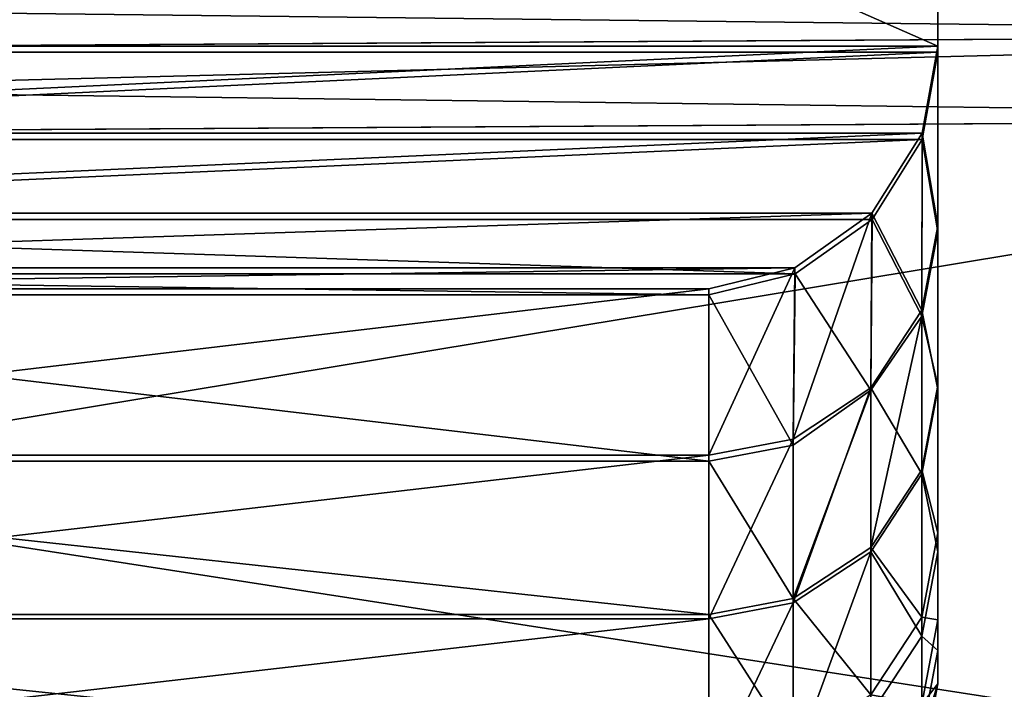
# Model space of a CAD drawing. Extents: x -0.5 to 19.9, y -0.4 to 1.1.
# Tile 61 of 111: x 0.0444 to 0.0613, y -0.3832 to -0.3717. Entities that reach past the tile are written whole.
import ezdxf

# ---------------------------------------------------------------- set-up
doc = ezdxf.new("R2010")
doc.units = 0
doc.layers.get('0').update_dxf_attribs({"color": 13, "linetype": 'CONTINUOUS'})

# ---------------------------------------------------------------- blocks, each defined once
blk = doc.blocks.new('GROUP1_1')
for p, q in [((0.060163, -0.357466, 1.077668), (0.060163, -0.372231, 1.078654)), ((0.060163, -0.372127, 1.729244), (0.060163, -0.358, 1.729877)), ((0.060163, -0.375317, 1.12967), (0.060163, -0.362949, 1.12967)), ((0.060163, -0.363482, 1.677711), (0.060163, -0.375213, 1.677711)), ((0.060163, -0.378027, 1.620593), (0.060163, -0.365662, 1.620593)), ((0.060163, -0.377955, 1.181036), (0.060163, -0.366108, 1.181036)), ((0.060163, -0.380489, 1.239593), (0.060163, -0.368705, 1.239593)), ((0.060163, -0.380813, 1.544393), (0.060163, -0.368987, 1.544393)), ((0.060163, -0.38198, 1.315793), (0.060163, -0.37026, 1.315793)), ((0.060163, -0.382509, 1.468193), (0.060163, -0.370769, 1.468193)), ((0.060163, -0.38308, 1.391993), (0.060163, -0.371426, 1.391993)), ((-0.000019, -0.372386, 0.908673), (0.075538, -0.371921, 0.908673)), ((-0.000019, -0.372386, 0.939755), (0.075538, -0.371921, 0.939755)), ((-0.000019, -0.372386, 0.62721), (0.075538, -0.371921, 0.62721)), ((-0.000019, -0.372386, 0.658293), (0.075538, -0.371921, 0.658293)), ((0.028079, -0.372127, 1.729244), (0.060163, -0.372127, 1.729244)), ((0.060163, -0.372231, 1.078654), (0.028079, -0.372231, 1.078654)), ((0.059889, -0.37362, 1.728905), (0.060163, -0.372127, 1.729244)), ((0.05989, -0.373729, 1.079025), (0.060163, -0.372231, 1.078654)), ((0.060163, -0.375213, 1.677711), (0.060163, -0.372127, 1.729244)), ((0.060163, -0.372231, 1.078654), (0.060163, -0.375317, 1.12967)), ((-0.000019, -0.373834, 0.908396), (0.075538, -0.373369, 0.908396)), ((0.075538, -0.373369, 0.940031), (-0.000019, -0.373834, 0.940031)), ((-0.000019, -0.373834, 0.626934), (0.075538, -0.373369, 0.626934)), ((0.075538, -0.373369, 0.658569), (-0.000019, -0.373834, 0.658569)), ((0.028352, -0.37362, 1.728905), (0.059889, -0.37362, 1.728905)), ((0.05989, -0.373729, 1.079025), (0.028352, -0.373729, 1.079025)), ((0.059027, -0.374996, 1.727984), (0.059889, -0.37362, 1.728905)), ((0.059031, -0.375103, 1.079972), (0.05989, -0.373729, 1.079025)), ((0.059889, -0.37362, 1.728905), (0.059886, -0.376663, 1.677711)), ((0.059886, -0.376767, 1.12967), (0.05989, -0.373729, 1.079025)), ((0.059031, -0.375103, 1.079972), (0.029211, -0.375103, 1.079972)), ((0.029215, -0.374996, 1.727984), (0.059027, -0.374996, 1.727984)), ((0.057677, -0.378877, 1.677711), (0.059027, -0.374996, 1.727984)), ((0.057703, -0.375936, 1.726623), (0.059027, -0.374996, 1.727984)), ((0.057708, -0.376041, 1.081349), (0.059031, -0.375103, 1.079972)), ((0.059027, -0.374996, 1.727984), (0.05901, -0.377999, 1.677711)), ((0.05901, -0.378036, 1.129665), (0.059031, -0.375103, 1.079972)), ((0.059031, -0.375103, 1.079972), (0.059886, -0.376767, 1.12967)), ((0.059886, -0.376663, 1.677711), (0.060163, -0.375213, 1.677711)), ((0.060163, -0.375213, 1.677711), (0.060163, -0.378027, 1.620593)), ((0.060163, -0.375317, 1.12967), (0.059886, -0.376767, 1.12967)), ((0.060163, -0.377955, 1.181036), (0.060163, -0.375317, 1.12967)), ((0.030539, -0.375936, 1.726623), (0.057703, -0.375936, 1.726623)), ((0.056229, -0.376295, 1.72514), (0.057703, -0.375936, 1.726623)), ((0.056229, -0.379154, 1.677711), (0.057703, -0.375936, 1.726623)), ((0.057703, -0.375936, 1.726623), (0.057677, -0.378877, 1.677711)), ((0.057708, -0.376041, 1.081349), (0.030534, -0.376041, 1.081349)), ((0.056229, -0.376401, 1.082845), (0.057708, -0.376041, 1.081349)), ((0.057677, -0.378981, 1.12967), (0.057708, -0.376041, 1.081349)), ((0.057708, -0.376041, 1.081349), (0.05901, -0.378036, 1.129665)), ((0.056229, -0.376295, 1.72514), (0.032013, -0.376295, 1.72514)), ((0.056229, -0.379154, 1.677711), (0.056229, -0.376295, 1.72514)), ((0.032013, -0.376401, 1.082845), (0.056229, -0.376401, 1.082845)), ((0.056229, -0.376401, 1.082845), (0.056229, -0.379257, 1.12967)), ((0.056229, -0.376401, 1.082845), (0.057677, -0.378981, 1.12967)), ((0.05901, -0.377999, 1.677711), (0.059886, -0.376663, 1.677711)), ((0.059886, -0.376767, 1.12967), (0.05901, -0.378036, 1.129665)), ((0.05901, -0.380738, 1.181036), (0.059886, -0.376767, 1.12967)), ((0.059886, -0.376663, 1.677711), (0.059886, -0.379477, 1.620593)), ((0.059886, -0.379404, 1.181036), (0.059886, -0.376767, 1.12967)), ((0.057677, -0.378877, 1.677711), (0.05901, -0.377999, 1.677711)), ((0.05901, -0.377999, 1.677711), (0.05901, -0.380812, 1.620593)), ((0.059886, -0.379404, 1.181036), (0.060163, -0.377955, 1.181036)), ((0.060163, -0.380489, 1.239593), (0.060163, -0.377955, 1.181036)), ((0.05901, -0.378036, 1.129665), (0.057677, -0.378981, 1.12967)), ((0.057677, -0.381614, 1.181036), (0.05901, -0.378036, 1.129665)), ((0.05901, -0.380738, 1.181036), (0.05901, -0.378036, 1.129665)), ((0.059886, -0.379477, 1.620593), (0.060163, -0.378027, 1.620593)), ((0.060163, -0.378027, 1.620593), (0.060163, -0.380813, 1.544393)), ((0.056229, -0.379154, 1.677711), (0.057677, -0.378877, 1.677711)), ((0.057677, -0.378981, 1.12967), (0.056229, -0.379257, 1.12967)), ((0.057677, -0.378877, 1.677711), (0.057677, -0.381689, 1.620593)), ((0.057677, -0.381614, 1.181036), (0.057677, -0.378981, 1.12967)), ((0.032013, -0.379154, 1.677711), (0.056229, -0.379154, 1.677711)), ((0.056229, -0.381966, 1.620593), (0.056229, -0.379154, 1.677711)), ((0.056229, -0.379257, 1.12967), (0.032013, -0.379257, 1.12967)), ((0.056229, -0.379257, 1.12967), (0.056229, -0.38189, 1.181036)), ((0.05901, -0.380738, 1.181036), (0.059886, -0.379404, 1.181036)), ((0.05901, -0.380812, 1.620593), (0.059886, -0.379477, 1.620593)), ((0.059886, -0.381937, 1.239593), (0.059886, -0.379404, 1.181036)), ((0.059886, -0.379477, 1.620593), (0.059886, -0.382262, 1.544393)), ((0.059886, -0.381937, 1.239593), (0.060163, -0.380489, 1.239593)), ((0.060163, -0.38198, 1.315793), (0.060163, -0.380489, 1.239593)), ((0.057677, -0.381614, 1.181036), (0.05901, -0.380738, 1.181036)), ((0.057677, -0.381689, 1.620593), (0.05901, -0.380812, 1.620593)), ((0.05901, -0.383271, 1.239593), (0.05901, -0.380738, 1.181036)), ((0.05901, -0.380812, 1.620593), (0.05901, -0.383596, 1.544393)), ((0.059886, -0.382262, 1.544393), (0.060163, -0.380813, 1.544393)), ((0.060163, -0.380813, 1.544393), (0.060163, -0.382509, 1.468193)), ((0.056229, -0.38189, 1.181036), (0.057677, -0.381614, 1.181036)), ((0.056229, -0.381966, 1.620593), (0.057677, -0.381689, 1.620593)), ((0.057677, -0.384147, 1.239593), (0.057677, -0.381614, 1.181036)), ((0.057677, -0.381689, 1.620593), (0.057677, -0.384472, 1.544393)), ((0.032013, -0.38189, 1.181036), (0.056229, -0.38189, 1.181036)), ((0.032013, -0.381966, 1.620593), (0.056229, -0.381966, 1.620593)), ((0.056229, -0.38189, 1.181036), (0.056229, -0.384423, 1.239593)), ((0.056229, -0.384749, 1.544393), (0.056229, -0.381966, 1.620593)), ((0.05901, -0.383271, 1.239593), (0.059886, -0.381937, 1.239593)), ((0.059886, -0.383428, 1.315793), (0.059886, -0.381937, 1.239593)), ((0.059886, -0.383428, 1.315793), (0.060163, -0.38198, 1.315793)), ((0.060163, -0.38308, 1.391993), (0.060163, -0.38198, 1.315793)), ((0.05901, -0.383596, 1.544393), (0.059886, -0.382262, 1.544393)), ((0.059886, -0.382262, 1.544393), (0.059886, -0.383957, 1.468193)), ((0.059886, -0.383957, 1.468193), (0.060163, -0.382509, 1.468193)), ((0.060163, -0.382509, 1.468193), (0.060163, -0.38308, 1.391993)), ((0.059886, -0.384529, 1.391993), (0.060163, -0.38308, 1.391993))]:
    blk.add_line(p, q)
at = {"color": 7}
mesh = blk.add_polyface(dxfattribs=at)
corners = [(0.060163, -0.357466, 1.077668), (0.028079, -0.372231, 1.078654), (0.028079, -0.357466, 1.077668), (0.060163, -0.372231, 1.078654)]
mesh.append_faces([[corners[k] for k in face] for face in [(0, 1, 2), (1, 0, 3)]], dxfattribs={"vtx0": -1, "color": 7})
mesh = blk.add_polyface(dxfattribs=at)
corners = [(0.060163, -0.372231, 1.078654), (0.060163, -0.362949, 1.12967), (0.060163, -0.375317, 1.12967), (0.060163, -0.357466, 1.077668), (0.060163, -0.359009, 1.12967)]
mesh.append_faces([[corners[k] for k in face] for face in [(0, 1, 2), (1, 3, 4)]], dxfattribs={"vtx0": -1, "color": 7})
mesh.append_faces([[corners[k] for k in face] for face in [(1, 0, 3)]], dxfattribs={"vtx0": -1, "vtx2": -1, "color": 7})
mesh = blk.add_polyface(dxfattribs=at)
corners = [(0.060163, -0.372127, 1.729244), (0.028079, -0.358, 1.729877), (0.028079, -0.372127, 1.729244), (0.060163, -0.358, 1.729877)]
mesh.append_faces([[corners[k] for k in face] for face in [(0, 1, 2), (1, 0, 3)]], dxfattribs={"vtx0": -1, "color": 7})
mesh = blk.add_polyface(dxfattribs=at)
corners = [(0.060163, -0.363482, 1.677711), (0.060163, -0.372127, 1.729244), (0.060163, -0.375213, 1.677711), (0.060163, -0.358, 1.729877), (0.060163, -0.359543, 1.677711)]
mesh.append_faces([[corners[k] for k in face] for face in [(0, 1, 2), (3, 0, 4)]], dxfattribs={"vtx0": -1, "color": 7})
mesh.append_faces([[corners[k] for k in face] for face in [(1, 0, 3)]], dxfattribs={"vtx0": -1, "vtx1": -1, "color": 7})
mesh = blk.add_polyface(dxfattribs=at)
corners = [(0.060163, -0.375317, 1.12967), (0.060163, -0.366108, 1.181036), (0.060163, -0.377955, 1.181036), (0.060163, -0.362949, 1.12967)]
mesh.append_faces([[corners[k] for k in face] for face in [(0, 1, 2), (1, 0, 3)]], dxfattribs={"vtx0": -1, "color": 7})
mesh = blk.add_polyface(dxfattribs=at)
corners = [(0.060163, -0.365662, 1.620593), (0.060163, -0.375213, 1.677711), (0.060163, -0.378027, 1.620593), (0.060163, -0.363482, 1.677711)]
mesh.append_faces([[corners[k] for k in face] for face in [(0, 1, 2), (1, 0, 3)]], dxfattribs={"vtx0": -1, "color": 7})
mesh = blk.add_polyface(dxfattribs=at)
corners = [(0.060163, -0.368987, 1.544393), (0.060163, -0.378027, 1.620593), (0.060163, -0.380813, 1.544393), (0.060163, -0.365662, 1.620593)]
mesh.append_faces([[corners[k] for k in face] for face in [(0, 1, 2), (1, 0, 3)]], dxfattribs={"vtx0": -1, "color": 7})
mesh = blk.add_polyface(dxfattribs=at)
corners = [(0.060163, -0.377955, 1.181036), (0.060163, -0.368705, 1.239593), (0.060163, -0.380489, 1.239593), (0.060163, -0.366108, 1.181036)]
mesh.append_faces([[corners[k] for k in face] for face in [(0, 1, 2), (1, 0, 3)]], dxfattribs={"vtx0": -1, "color": 7})
mesh = blk.add_polyface(dxfattribs=at)
corners = [(0.060163, -0.380489, 1.239593), (0.060163, -0.37026, 1.315793), (0.060163, -0.38198, 1.315793), (0.060163, -0.368705, 1.239593)]
mesh.append_faces([[corners[k] for k in face] for face in [(0, 1, 2), (1, 0, 3)]], dxfattribs={"vtx0": -1, "color": 7})
mesh = blk.add_polyface(dxfattribs=at)
corners = [(0.060163, -0.370769, 1.468193), (0.060163, -0.380813, 1.544393), (0.060163, -0.382509, 1.468193), (0.060163, -0.368987, 1.544393)]
mesh.append_faces([[corners[k] for k in face] for face in [(0, 1, 2), (1, 0, 3)]], dxfattribs={"vtx0": -1, "color": 7})
mesh = blk.add_polyface(dxfattribs=at)
corners = [(0.060163, -0.38198, 1.315793), (0.060163, -0.371426, 1.391993), (0.060163, -0.38308, 1.391993), (0.060163, -0.37026, 1.315793)]
mesh.append_faces([[corners[k] for k in face] for face in [(0, 1, 2), (1, 0, 3)]], dxfattribs={"vtx0": -1, "color": 7})
mesh = blk.add_polyface(dxfattribs=at)
corners = [(0.075538, -0.370587, 0.909549), (-0.000019, -0.372386, 0.908673), (-0.000019, -0.371052, 0.909549), (0.075538, -0.371921, 0.908673)]
mesh.append_faces([[corners[k] for k in face] for face in [(0, 1, 2), (1, 0, 3)]], dxfattribs={"vtx0": -1, "color": 7})
mesh = blk.add_polyface(dxfattribs=at)
corners = [(0.075538, -0.371921, 0.939755), (-0.000019, -0.371052, 0.938879), (-0.000019, -0.372386, 0.939755), (0.075538, -0.370587, 0.938879)]
mesh.append_faces([[corners[k] for k in face] for face in [(0, 1, 2), (1, 0, 3)]], dxfattribs={"vtx0": -1, "color": 7})
mesh = blk.add_polyface(dxfattribs=at)
corners = [(0.075538, -0.370587, 0.628086), (-0.000019, -0.372386, 0.62721), (-0.000019, -0.371052, 0.628086), (0.075538, -0.371921, 0.62721)]
mesh.append_faces([[corners[k] for k in face] for face in [(0, 1, 2), (1, 0, 3)]], dxfattribs={"vtx0": -1, "color": 7})
mesh = blk.add_polyface(dxfattribs=at)
corners = [(0.075538, -0.371921, 0.658293), (-0.000019, -0.371052, 0.657417), (-0.000019, -0.372386, 0.658293), (0.075538, -0.370587, 0.657417)]
mesh.append_faces([[corners[k] for k in face] for face in [(0, 1, 2), (1, 0, 3)]], dxfattribs={"vtx0": -1, "color": 7})
mesh = blk.add_polyface(dxfattribs=at)
corners = [(0.060163, -0.371426, 1.391993), (0.060163, -0.382509, 1.468193), (0.060163, -0.38308, 1.391993), (0.060163, -0.370769, 1.468193)]
mesh.append_faces([[corners[k] for k in face] for face in [(0, 1, 2), (1, 0, 3)]], dxfattribs={"vtx0": -1, "color": 7})
mesh = blk.add_polyface(dxfattribs=at)
corners = [(0.075538, -0.371921, 0.908673), (-0.000019, -0.373834, 0.908396), (-0.000019, -0.372386, 0.908673), (0.075538, -0.373369, 0.908396)]
mesh.append_faces([[corners[k] for k in face] for face in [(0, 1, 2), (1, 0, 3)]], dxfattribs={"vtx0": -1, "color": 7})
mesh = blk.add_polyface(dxfattribs=at)
corners = [(0.075538, -0.373369, 0.940031), (-0.000019, -0.372386, 0.939755), (-0.000019, -0.373834, 0.940031), (0.075538, -0.371921, 0.939755)]
mesh.append_faces([[corners[k] for k in face] for face in [(0, 1, 2), (1, 0, 3)]], dxfattribs={"vtx0": -1, "color": 7})
mesh = blk.add_polyface(dxfattribs=at)
corners = [(0.075538, -0.371921, 0.62721), (-0.000019, -0.373834, 0.626934), (-0.000019, -0.372386, 0.62721), (0.075538, -0.373369, 0.626934)]
mesh.append_faces([[corners[k] for k in face] for face in [(0, 1, 2), (1, 0, 3)]], dxfattribs={"vtx0": -1, "color": 7})
mesh = blk.add_polyface(dxfattribs=at)
corners = [(0.075538, -0.373369, 0.658569), (-0.000019, -0.372386, 0.658293), (-0.000019, -0.373834, 0.658569), (0.075538, -0.371921, 0.658293)]
mesh.append_faces([[corners[k] for k in face] for face in [(0, 1, 2), (1, 0, 3)]], dxfattribs={"vtx0": -1, "color": 7})
mesh = blk.add_polyface(dxfattribs=at)
corners = [(0.028352, -0.37362, 1.728905), (0.060163, -0.372127, 1.729244), (0.028079, -0.372127, 1.729244), (0.059889, -0.37362, 1.728905)]
mesh.append_faces([[corners[k] for k in face] for face in [(0, 1, 2), (1, 0, 3)]], dxfattribs={"vtx0": -1, "color": 7})
mesh = blk.add_polyface(dxfattribs=at)
corners = [(0.060163, -0.372231, 1.078654), (0.028352, -0.373729, 1.079025), (0.028079, -0.372231, 1.078654), (0.05989, -0.373729, 1.079025)]
mesh.append_faces([[corners[k] for k in face] for face in [(0, 1, 2), (1, 0, 3)]], dxfattribs={"vtx0": -1, "color": 7})
mesh = blk.add_polyface(dxfattribs=at)
corners = [(0.060163, -0.375213, 1.677711), (0.059889, -0.37362, 1.728905), (0.059886, -0.376663, 1.677711), (0.060163, -0.372127, 1.729244)]
mesh.append_faces([[corners[k] for k in face] for face in [(0, 1, 2), (1, 0, 3)]], dxfattribs={"vtx0": -1, "color": 7})
mesh = blk.add_polyface(dxfattribs=at)
corners = [(0.05989, -0.373729, 1.079025), (0.060163, -0.375317, 1.12967), (0.059886, -0.376767, 1.12967), (0.060163, -0.372231, 1.078654)]
mesh.append_faces([[corners[k] for k in face] for face in [(0, 1, 2), (1, 0, 3)]], dxfattribs={"vtx0": -1, "color": 7})
mesh = blk.add_polyface(dxfattribs=at)
corners = [(0.075538, -0.373369, 0.908396), (-0.000019, -0.385884, 0.908396), (-0.000019, -0.373834, 0.908396), (0.075538, -0.385558, 0.908396)]
mesh.append_faces([[corners[k] for k in face] for face in [(0, 1, 2), (1, 0, 3)]], dxfattribs={"vtx0": -1, "color": 7})
mesh = blk.add_polyface(dxfattribs=at)
corners = [(0.075538, -0.385558, 0.940031), (-0.000019, -0.373834, 0.940031), (-0.000019, -0.385884, 0.940031), (0.075538, -0.373369, 0.940031)]
mesh.append_faces([[corners[k] for k in face] for face in [(0, 1, 2), (1, 0, 3)]], dxfattribs={"vtx0": -1, "color": 7})
mesh = blk.add_polyface(dxfattribs=at)
corners = [(0.075538, -0.373369, 0.626934), (-0.000019, -0.385884, 0.626934), (-0.000019, -0.373834, 0.626934), (0.075538, -0.385558, 0.626934)]
mesh.append_faces([[corners[k] for k in face] for face in [(0, 1, 2), (1, 0, 3)]], dxfattribs={"vtx0": -1, "color": 7})
mesh = blk.add_polyface(dxfattribs=at)
corners = [(0.075538, -0.385558, 0.658569), (-0.000019, -0.373834, 0.658569), (-0.000019, -0.385884, 0.658569), (0.075538, -0.373369, 0.658569)]
mesh.append_faces([[corners[k] for k in face] for face in [(0, 1, 2), (1, 0, 3)]], dxfattribs={"vtx0": -1, "color": 7})
mesh = blk.add_polyface(dxfattribs=at)
corners = [(0.029215, -0.374996, 1.727984), (0.059889, -0.37362, 1.728905), (0.028352, -0.37362, 1.728905), (0.059027, -0.374996, 1.727984)]
mesh.append_faces([[corners[k] for k in face] for face in [(0, 1, 2), (1, 0, 3)]], dxfattribs={"vtx0": -1, "color": 7})
mesh = blk.add_polyface(dxfattribs=at)
corners = [(0.05989, -0.373729, 1.079025), (0.029211, -0.375103, 1.079972), (0.028352, -0.373729, 1.079025), (0.059031, -0.375103, 1.079972)]
mesh.append_faces([[corners[k] for k in face] for face in [(0, 1, 2), (1, 0, 3)]], dxfattribs={"vtx0": -1, "color": 7})
mesh = blk.add_polyface(dxfattribs=at)
corners = [(0.059886, -0.376663, 1.677711), (0.059027, -0.374996, 1.727984), (0.05901, -0.377999, 1.677711), (0.059889, -0.37362, 1.728905)]
mesh.append_faces([[corners[k] for k in face] for face in [(0, 1, 2), (1, 0, 3)]], dxfattribs={"vtx0": -1, "color": 7})
mesh = blk.add_polyface(dxfattribs=at)
corners = [(0.05989, -0.373729, 1.079025), (0.059886, -0.376767, 1.12967), (0.059031, -0.375103, 1.079972)]
mesh.append_faces([[corners[k] for k in face] for face in [(0, 1, 2)]], dxfattribs={"color": 7})
mesh = blk.add_polyface(dxfattribs=at)
corners = [(0.057708, -0.376041, 1.081349), (0.029211, -0.375103, 1.079972), (0.059031, -0.375103, 1.079972), (0.030534, -0.376041, 1.081349)]
mesh.append_faces([[corners[k] for k in face] for face in [(0, 1, 2), (1, 0, 3)]], dxfattribs={"vtx0": -1, "color": 7})
mesh = blk.add_polyface(dxfattribs=at)
corners = [(0.059027, -0.374996, 1.727984), (0.030539, -0.375936, 1.726623), (0.057703, -0.375936, 1.726623), (0.029215, -0.374996, 1.727984)]
mesh.append_faces([[corners[k] for k in face] for face in [(0, 1, 2), (1, 0, 3)]], dxfattribs={"vtx0": -1, "color": 7})
mesh = blk.add_polyface(dxfattribs=at)
corners = [(0.059027, -0.374996, 1.727984), (0.057703, -0.375936, 1.726623), (0.057677, -0.378877, 1.677711)]
mesh.append_faces([[corners[k] for k in face] for face in [(0, 1, 2)]], dxfattribs={"color": 7})
mesh = blk.add_polyface(dxfattribs=at)
corners = [(0.059027, -0.374996, 1.727984), (0.057677, -0.378877, 1.677711), (0.05901, -0.377999, 1.677711)]
mesh.append_faces([[corners[k] for k in face] for face in [(0, 1, 2)]], dxfattribs={"color": 7})
mesh = blk.add_polyface(dxfattribs=at)
corners = [(0.05901, -0.378036, 1.129665), (0.057708, -0.376041, 1.081349), (0.059031, -0.375103, 1.079972)]
mesh.append_faces([[corners[k] for k in face] for face in [(0, 1, 2)]], dxfattribs={"color": 7})
mesh = blk.add_polyface(dxfattribs=at)
corners = [(0.059031, -0.375103, 1.079972), (0.059886, -0.376767, 1.12967), (0.05901, -0.378036, 1.129665)]
mesh.append_faces([[corners[k] for k in face] for face in [(0, 1, 2)]], dxfattribs={"color": 7})
mesh = blk.add_polyface(dxfattribs=at)
corners = [(0.060163, -0.378027, 1.620593), (0.059886, -0.376663, 1.677711), (0.059886, -0.379477, 1.620593), (0.060163, -0.375213, 1.677711)]
mesh.append_faces([[corners[k] for k in face] for face in [(0, 1, 2), (1, 0, 3)]], dxfattribs={"vtx0": -1, "color": 7})
mesh = blk.add_polyface(dxfattribs=at)
corners = [(0.059886, -0.376767, 1.12967), (0.060163, -0.377955, 1.181036), (0.059886, -0.379404, 1.181036), (0.060163, -0.375317, 1.12967)]
mesh.append_faces([[corners[k] for k in face] for face in [(0, 1, 2), (1, 0, 3)]], dxfattribs={"vtx0": -1, "color": 7})
mesh = blk.add_polyface(dxfattribs=at)
corners = [(0.057703, -0.375936, 1.726623), (0.032013, -0.376295, 1.72514), (0.056229, -0.376295, 1.72514), (0.030539, -0.375936, 1.726623)]
mesh.append_faces([[corners[k] for k in face] for face in [(0, 1, 2), (1, 0, 3)]], dxfattribs={"vtx0": -1, "color": 7})
mesh = blk.add_polyface(dxfattribs=at)
corners = [(0.057703, -0.375936, 1.726623), (0.056229, -0.376295, 1.72514), (0.056229, -0.379154, 1.677711)]
mesh.append_faces([[corners[k] for k in face] for face in [(0, 1, 2)]], dxfattribs={"color": 7})
mesh = blk.add_polyface(dxfattribs=at)
corners = [(0.057703, -0.375936, 1.726623), (0.056229, -0.379154, 1.677711), (0.057677, -0.378877, 1.677711)]
mesh.append_faces([[corners[k] for k in face] for face in [(0, 1, 2)]], dxfattribs={"color": 7})
mesh = blk.add_polyface(dxfattribs=at)
corners = [(0.056229, -0.376401, 1.082845), (0.030534, -0.376041, 1.081349), (0.057708, -0.376041, 1.081349), (0.032013, -0.376401, 1.082845)]
mesh.append_faces([[corners[k] for k in face] for face in [(0, 1, 2), (1, 0, 3)]], dxfattribs={"vtx0": -1, "color": 7})
mesh = blk.add_polyface(dxfattribs=at)
corners = [(0.057677, -0.378981, 1.12967), (0.056229, -0.376401, 1.082845), (0.057708, -0.376041, 1.081349)]
mesh.append_faces([[corners[k] for k in face] for face in [(0, 1, 2)]], dxfattribs={"color": 7})
mesh = blk.add_polyface(dxfattribs=at)
corners = [(0.057677, -0.378981, 1.12967), (0.057708, -0.376041, 1.081349), (0.05901, -0.378036, 1.129665)]
mesh.append_faces([[corners[k] for k in face] for face in [(0, 1, 2)]], dxfattribs={"color": 7})
mesh = blk.add_polyface(dxfattribs=at)
corners = [(0.056229, -0.376295, 1.72514), (0.032013, -0.379154, 1.677711), (0.056229, -0.379154, 1.677711), (0.032013, -0.376295, 1.72514)]
mesh.append_faces([[corners[k] for k in face] for face in [(0, 1, 2), (1, 0, 3)]], dxfattribs={"vtx0": -1, "color": 7})
mesh = blk.add_polyface(dxfattribs=at)
corners = [(0.056229, -0.379257, 1.12967), (0.032013, -0.376401, 1.082845), (0.056229, -0.376401, 1.082845), (0.032013, -0.379257, 1.12967)]
mesh.append_faces([[corners[k] for k in face] for face in [(0, 1, 2), (1, 0, 3)]], dxfattribs={"vtx0": -1, "color": 7})
mesh = blk.add_polyface(dxfattribs=at)
corners = [(0.056229, -0.379257, 1.12967), (0.056229, -0.376401, 1.082845), (0.057677, -0.378981, 1.12967)]
mesh.append_faces([[corners[k] for k in face] for face in [(0, 1, 2)]], dxfattribs={"color": 7})
mesh = blk.add_polyface(dxfattribs=at)
corners = [(0.059886, -0.379477, 1.620593), (0.05901, -0.377999, 1.677711), (0.05901, -0.380812, 1.620593), (0.059886, -0.376663, 1.677711)]
mesh.append_faces([[corners[k] for k in face] for face in [(0, 1, 2), (1, 0, 3)]], dxfattribs={"vtx0": -1, "color": 7})
mesh = blk.add_polyface(dxfattribs=at)
corners = [(0.059886, -0.376767, 1.12967), (0.059886, -0.379404, 1.181036), (0.05901, -0.380738, 1.181036)]
mesh.append_faces([[corners[k] for k in face] for face in [(0, 1, 2)]], dxfattribs={"color": 7})
mesh = blk.add_polyface(dxfattribs=at)
corners = [(0.059886, -0.376767, 1.12967), (0.05901, -0.380738, 1.181036), (0.05901, -0.378036, 1.129665)]
mesh.append_faces([[corners[k] for k in face] for face in [(0, 1, 2)]], dxfattribs={"color": 7})
mesh = blk.add_polyface(dxfattribs=at)
corners = [(0.05901, -0.377999, 1.677711), (0.057677, -0.381689, 1.620593), (0.05901, -0.380812, 1.620593), (0.057677, -0.378877, 1.677711)]
mesh.append_faces([[corners[k] for k in face] for face in [(0, 1, 2), (1, 0, 3)]], dxfattribs={"vtx0": -1, "color": 7})
mesh = blk.add_polyface(dxfattribs=at)
corners = [(0.059886, -0.379404, 1.181036), (0.060163, -0.380489, 1.239593), (0.059886, -0.381937, 1.239593), (0.060163, -0.377955, 1.181036)]
mesh.append_faces([[corners[k] for k in face] for face in [(0, 1, 2), (1, 0, 3)]], dxfattribs={"vtx0": -1, "color": 7})
mesh = blk.add_polyface(dxfattribs=at)
corners = [(0.057677, -0.381614, 1.181036), (0.05901, -0.378036, 1.129665), (0.05901, -0.380738, 1.181036)]
mesh.append_faces([[corners[k] for k in face] for face in [(0, 1, 2)]], dxfattribs={"color": 7})
mesh = blk.add_polyface(dxfattribs=at)
corners = [(0.057677, -0.381614, 1.181036), (0.057677, -0.378981, 1.12967), (0.05901, -0.378036, 1.129665)]
mesh.append_faces([[corners[k] for k in face] for face in [(0, 1, 2)]], dxfattribs={"color": 7})
mesh = blk.add_polyface(dxfattribs=at)
corners = [(0.060163, -0.380813, 1.544393), (0.059886, -0.379477, 1.620593), (0.059886, -0.382262, 1.544393), (0.060163, -0.378027, 1.620593)]
mesh.append_faces([[corners[k] for k in face] for face in [(0, 1, 2), (1, 0, 3)]], dxfattribs={"vtx0": -1, "color": 7})
mesh = blk.add_polyface(dxfattribs=at)
corners = [(0.057677, -0.378877, 1.677711), (0.056229, -0.381966, 1.620593), (0.057677, -0.381689, 1.620593), (0.056229, -0.379154, 1.677711)]
mesh.append_faces([[corners[k] for k in face] for face in [(0, 1, 2), (1, 0, 3)]], dxfattribs={"vtx0": -1, "color": 7})
mesh = blk.add_polyface(dxfattribs=at)
corners = [(0.057677, -0.381614, 1.181036), (0.056229, -0.379257, 1.12967), (0.057677, -0.378981, 1.12967), (0.056229, -0.38189, 1.181036)]
mesh.append_faces([[corners[k] for k in face] for face in [(0, 1, 2), (1, 0, 3)]], dxfattribs={"vtx0": -1, "color": 7})
mesh = blk.add_polyface(dxfattribs=at)
corners = [(0.056229, -0.379154, 1.677711), (0.032013, -0.381966, 1.620593), (0.056229, -0.381966, 1.620593), (0.032013, -0.379154, 1.677711)]
mesh.append_faces([[corners[k] for k in face] for face in [(0, 1, 2), (1, 0, 3)]], dxfattribs={"vtx0": -1, "color": 7})
mesh = blk.add_polyface(dxfattribs=at)
corners = [(0.056229, -0.38189, 1.181036), (0.032013, -0.379257, 1.12967), (0.056229, -0.379257, 1.12967), (0.032013, -0.38189, 1.181036)]
mesh.append_faces([[corners[k] for k in face] for face in [(0, 1, 2), (1, 0, 3)]], dxfattribs={"vtx0": -1, "color": 7})
mesh = blk.add_polyface(dxfattribs=at)
corners = [(0.05901, -0.380738, 1.181036), (0.059886, -0.381937, 1.239593), (0.05901, -0.383271, 1.239593), (0.059886, -0.379404, 1.181036)]
mesh.append_faces([[corners[k] for k in face] for face in [(0, 1, 2), (1, 0, 3)]], dxfattribs={"vtx0": -1, "color": 7})
mesh = blk.add_polyface(dxfattribs=at)
corners = [(0.059886, -0.382262, 1.544393), (0.05901, -0.380812, 1.620593), (0.05901, -0.383596, 1.544393), (0.059886, -0.379477, 1.620593)]
mesh.append_faces([[corners[k] for k in face] for face in [(0, 1, 2), (1, 0, 3)]], dxfattribs={"vtx0": -1, "color": 7})
mesh = blk.add_polyface(dxfattribs=at)
corners = [(0.059886, -0.381937, 1.239593), (0.060163, -0.38198, 1.315793), (0.059886, -0.383428, 1.315793), (0.060163, -0.380489, 1.239593)]
mesh.append_faces([[corners[k] for k in face] for face in [(0, 1, 2), (1, 0, 3)]], dxfattribs={"vtx0": -1, "color": 7})
mesh = blk.add_polyface(dxfattribs=at)
corners = [(0.05901, -0.383271, 1.239593), (0.057677, -0.381614, 1.181036), (0.05901, -0.380738, 1.181036), (0.057677, -0.384147, 1.239593)]
mesh.append_faces([[corners[k] for k in face] for face in [(0, 1, 2), (1, 0, 3)]], dxfattribs={"vtx0": -1, "color": 7})
mesh = blk.add_polyface(dxfattribs=at)
corners = [(0.05901, -0.380812, 1.620593), (0.057677, -0.384472, 1.544393), (0.05901, -0.383596, 1.544393), (0.057677, -0.381689, 1.620593)]
mesh.append_faces([[corners[k] for k in face] for face in [(0, 1, 2), (1, 0, 3)]], dxfattribs={"vtx0": -1, "color": 7})
mesh = blk.add_polyface(dxfattribs=at)
corners = [(0.060163, -0.382509, 1.468193), (0.059886, -0.382262, 1.544393), (0.059886, -0.383957, 1.468193), (0.060163, -0.380813, 1.544393)]
mesh.append_faces([[corners[k] for k in face] for face in [(0, 1, 2), (1, 0, 3)]], dxfattribs={"vtx0": -1, "color": 7})
mesh = blk.add_polyface(dxfattribs=at)
corners = [(0.057677, -0.384147, 1.239593), (0.056229, -0.38189, 1.181036), (0.057677, -0.381614, 1.181036), (0.056229, -0.384423, 1.239593)]
mesh.append_faces([[corners[k] for k in face] for face in [(0, 1, 2), (1, 0, 3)]], dxfattribs={"vtx0": -1, "color": 7})
mesh = blk.add_polyface(dxfattribs=at)
corners = [(0.057677, -0.381689, 1.620593), (0.056229, -0.384749, 1.544393), (0.057677, -0.384472, 1.544393), (0.056229, -0.381966, 1.620593)]
mesh.append_faces([[corners[k] for k in face] for face in [(0, 1, 2), (1, 0, 3)]], dxfattribs={"vtx0": -1, "color": 7})
mesh = blk.add_polyface(dxfattribs=at)
corners = [(0.056229, -0.384423, 1.239593), (0.032013, -0.38189, 1.181036), (0.056229, -0.38189, 1.181036), (0.032013, -0.384423, 1.239593)]
mesh.append_faces([[corners[k] for k in face] for face in [(0, 1, 2), (1, 0, 3)]], dxfattribs={"vtx0": -1, "color": 7})
mesh = blk.add_polyface(dxfattribs=at)
corners = [(0.056229, -0.381966, 1.620593), (0.032013, -0.384749, 1.544393), (0.056229, -0.384749, 1.544393), (0.032013, -0.381966, 1.620593)]
mesh.append_faces([[corners[k] for k in face] for face in [(0, 1, 2), (1, 0, 3)]], dxfattribs={"vtx0": -1, "color": 7})
mesh = blk.add_polyface(dxfattribs=at)
corners = [(0.05901, -0.383271, 1.239593), (0.059886, -0.383428, 1.315793), (0.05901, -0.384761, 1.315793), (0.059886, -0.381937, 1.239593)]
mesh.append_faces([[corners[k] for k in face] for face in [(0, 1, 2), (1, 0, 3)]], dxfattribs={"vtx0": -1, "color": 7})
mesh = blk.add_polyface(dxfattribs=at)
corners = [(0.059886, -0.383428, 1.315793), (0.060163, -0.38308, 1.391993), (0.059886, -0.384529, 1.391993), (0.060163, -0.38198, 1.315793)]
mesh.append_faces([[corners[k] for k in face] for face in [(0, 1, 2), (1, 0, 3)]], dxfattribs={"vtx0": -1, "color": 7})
mesh = blk.add_polyface(dxfattribs=at)
corners = [(0.059886, -0.383957, 1.468193), (0.05901, -0.383596, 1.544393), (0.05901, -0.385291, 1.468193), (0.059886, -0.382262, 1.544393)]
mesh.append_faces([[corners[k] for k in face] for face in [(0, 1, 2), (1, 0, 3)]], dxfattribs={"vtx0": -1, "color": 7})
mesh = blk.add_polyface(dxfattribs=at)
corners = [(0.060163, -0.38308, 1.391993), (0.059886, -0.383957, 1.468193), (0.059886, -0.384529, 1.391993), (0.060163, -0.382509, 1.468193)]
mesh.append_faces([[corners[k] for k in face] for face in [(0, 1, 2), (1, 0, 3)]], dxfattribs={"vtx0": -1, "color": 7})
blk = doc.blocks.new('GROUP0_1')
at = {"color": 7}
blk.add_blockref('GROUP1_1', (0, 0), dxfattribs=at)

msp = doc.modelspace()

# ---------------------------------------------------------------- block references
at = {"color": 7}
msp.add_blockref('GROUP0_1', (0, 0), dxfattribs=at)

doc.saveas('drawing.dxf')
